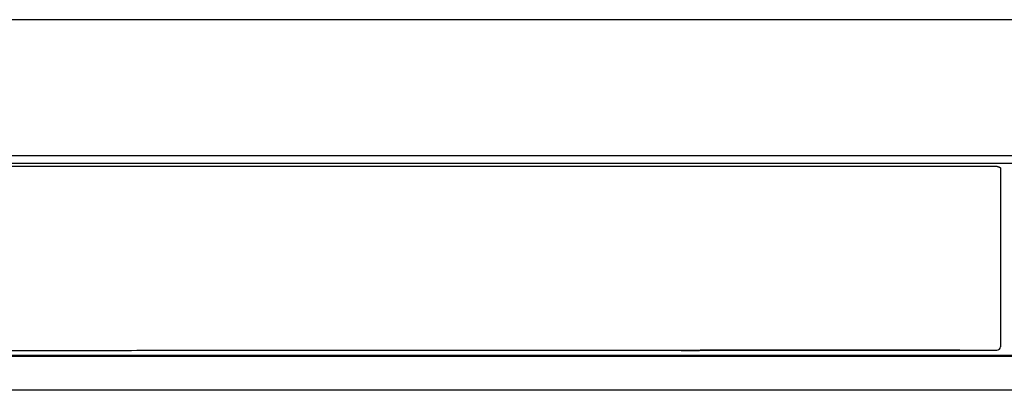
# Model space of a CAD drawing. Header units: inches. Extents: x 67073 to 287261, y -76160 to 48412.
# Tile 50 of 117: x 83806 to 83825, y -42169 to -42162. Entities that reach past the tile are written whole.
import ezdxf

# ---------------------------------------------------------------- set-up
doc = ezdxf.new("R2010")
doc.units = ezdxf.units.IN
doc.header["$MEASUREMENT"] = 0
doc.layers.add('DVM_INDOOR', color=7, linetype='Continuous')
doc.layers.add('DVM_USER', color=7, linetype='Continuous')

# ---------------------------------------------------------------- blocks, each defined once
blk = doc.blocks.new('RAC_ID_WM_AIRISE_WF_820x299x215_WF_F')
at = {"layer": 'DVM_INDOOR', "color": 0}
for p, q in [((-398.57, -239.74), (398.57, -239.74)), ((252.42, -242.67), (-354.98, -242.67)), ((352.04, -241.84), (-352.04, -241.84)), ((404.7, -302.34), (-404.7, -302.34))]:
    blk.add_line(p, q, dxfattribs=at)
blk.add_ellipse((252.38, -290.67), major_axis=(-1, 0), ratio=0.949464, start_param=1.571224, end_param=3.088098, dxfattribs=at)
for points, degree in [([(-397.41, -203.48), (397.41, -203.48)], 1), ([(-358.87, -293.22), (358.78, -293.22)], 1), ([(242.47, -291.62), (236.53, -291.63), (230.59, -291.63), (224.66, -291.64)], 3), ([(242.47, -291.66), (242.47, -291.68), (242.47, -291.67), (242.47, -291.62)], 3), ([(242.47, -291.62), (245.77, -291.62), (249.07, -291.62), (252.38, -291.62)], 3)]:
    blk.add_open_spline(points, degree=degree, dxfattribs=at)
for points, knots in [([(252.42, -242.67), (252.43, -242.67), (252.44, -242.67), (252.46, -242.67), (252.47, -242.67), (252.49, -242.67), (252.5, -242.67), (252.52, -242.67), (252.54, -242.68), (252.55, -242.68), (252.57, -242.68), (252.58, -242.68), (252.6, -242.68), (252.62, -242.69), (252.63, -242.69), (252.65, -242.69), (252.66, -242.69), (252.68, -242.7), (252.69, -242.7), (252.71, -242.7), (252.72, -242.7), (252.74, -242.71), (252.76, -242.71), (252.77, -242.71), (252.81, -242.72), (252.87, -242.74), (252.95, -242.76), (253.02, -242.79), (253.09, -242.83), (253.15, -242.86), (253.21, -242.9), (253.26, -242.94), (253.29, -242.97), (253.31, -242.99), (253.32, -243), (253.32, -243.01), (253.33, -243.02), (253.34, -243.03), (253.35, -243.05), (253.35, -243.06), (253.36, -243.07), (253.36, -243.08), (253.37, -243.1), (253.37, -243.11), (253.37, -243.13), (253.38, -243.14), (253.38, -243.15), (253.38, -243.16)], [0, 0, 0, 0, 0.010766, 0.021538, 0.032317, 0.043103, 0.053897, 0.064699, 0.07551, 0.086331, 0.097161, 0.108003, 0.118855, 0.129718, 0.140594, 0.151481, 0.16238, 0.173293, 0.184218, 0.195156, 0.206107, 0.217072, 0.22805, 0.239042, 0.250048, 0.3116, 0.373754, 0.436539, 0.500004, 0.558412, 0.619488, 0.683304, 0.749904, 0.764686, 0.779941, 0.795669, 0.811872, 0.828548, 0.845697, 0.863321, 0.881418, 0.89999, 0.919036, 0.938559, 0.958559, 0.979039, 1, 1, 1, 1]), ([(253.38, -243.16), (253.38, -243.83), (253.38, -244.5), (253.38, -245.84), (253.38, -246.5), (253.38, -248.47), (253.38, -251.05), (253.38, -253.55), (253.38, -255.39), (253.38, -256), (253.38, -257.21), (253.38, -257.8), (253.38, -258.99), (253.38, -259.87), (253.38, -260.74), (253.38, -261.31), (253.38, -261.6), (253.38, -263.03), (253.38, -265.26), (253.38, -267.4), (253.38, -268.98), (253.38, -269.49), (253.38, -270.52), (253.38, -271.03), (253.38, -272.53), (253.38, -273.5), (253.38, -274.69), (253.38, -274.93), (253.38, -275.4), (253.38, -276.1), (253.38, -276.79), (253.38, -278.14), (253.38, -279.02), (253.38, -280.3), (253.38, -280.93), (253.38, -281.54), (253.38, -281.95), (253.38, -282.15), (253.38, -283.16), (253.38, -283.93), (253.38, -284.87), (253.38, -285.06), (253.38, -285.42), (253.38, -285.61), (253.38, -286.15), (253.38, -286.51), (253.38, -287.55), (253.38, -288.89), (253.38, -290.13), (253.38, -290.72)], [0, 0, 0, 0, 0.03125, 0.03125, 0.0625, 0.0625, 0.125, 0.1875, 0.1875, 0.21875, 0.21875, 0.25, 0.25, 0.28125, 0.296875, 0.296875, 0.3125, 0.3125, 0.375, 0.4375, 0.4375, 0.46875, 0.46875, 0.5, 0.5, 0.5625, 0.5625, 0.578125, 0.578125, 0.59375, 0.625, 0.625, 0.6875, 0.6875, 0.71875, 0.734375, 0.734375, 0.75, 0.75, 0.8125, 0.8125, 0.828125, 0.828125, 0.84375, 0.84375, 0.875, 0.875, 0.9375, 1, 1, 1, 1]), ([(351.97, -293.05), (351.63, -293.05), (351.3, -293.05), (349.63, -293.05), (348.3, -293.05), (341.63, -293.05), (336.3, -293.05), (309.63, -293.05), (288.3, -293.05), (181.63, -293.05), (96.29, -293.05), (-111.6, -293.05), (-234.16, -293.05), (-356.52, -293.05)], [0, 0, 0, 0, 0.001411, 0.001411, 0.007056, 0.007056, 0.029633, 0.029633, 0.119944, 0.119944, 0.481188, 0.481188, 1, 1, 1, 1]), ([(224.66, -291.64), (221.92, -291.64), (216.4, -291.65), (208.05, -291.66), (199.55, -291.67), (190.9, -291.68), (182.11, -291.69), (173.17, -291.69), (164.08, -291.7), (154.85, -291.71), (145.47, -291.72), (135.95, -291.72), (126.27, -291.73), (116.45, -291.74), (106.49, -291.74), (96.37, -291.75), (86.12, -291.76), (75.71, -291.76), (65.16, -291.77), (54.46, -291.77), (43.61, -291.78), (32.62, -291.78), (21.48, -291.78), (10.2, -291.79), (-1.24, -291.79), (-12.82, -291.79), (-24.54, -291.79), (-36.41, -291.79), (-48.43, -291.79), (-57.77, -291.79), (-64.38, -291.79), (-68.19, -291.79), (-71.97, -291.79), (-75.73, -291.79), (-79.47, -291.79), (-83.17, -291.79), (-86.85, -291.79), (-90.51, -291.79), (-94.14, -291.79), (-97.74, -291.79), (-101.32, -291.79), (-104.87, -291.79), (-108.39, -291.79), (-111.89, -291.79), (-115.37, -291.79), (-118.81, -291.78), (-122.24, -291.78), (-125.63, -291.78), (-129, -291.78), (-132.34, -291.78), (-135.66, -291.78), (-138.95, -291.78), (-142.22, -291.78), (-145.46, -291.78), (-148.67, -291.77), (-151.86, -291.77), (-155.02, -291.77), (-158.16, -291.77), (-161.27, -291.77), (-164.35, -291.77), (-167.41, -291.77), (-170.44, -291.76), (-173.44, -291.76), (-176.42, -291.76), (-179.38, -291.76), (-182.31, -291.76), (-185.21, -291.76), (-188.08, -291.76), (-190.93, -291.75), (-193.76, -291.75), (-196.55, -291.75), (-199.33, -291.75), (-202.07, -291.75), (-204.79, -291.75), (-207.49, -291.74), (-210.15, -291.74), (-212.8, -291.74), (-215.41, -291.74), (-218, -291.74), (-220.57, -291.73), (-223.1, -291.73), (-225.62, -291.73), (-228.1, -291.73), (-230.56, -291.73), (-233, -291.73), (-235.4, -291.72), (-237.79, -291.72), (-240.14, -291.72), (-242.47, -291.72), (-244.78, -291.72), (-247.05, -291.71), (-249.31, -291.71), (-251.53, -291.71), (-253.73, -291.71), (-255.91, -291.71), (-258.06, -291.71), (-260.18, -291.7), (-262.27, -291.7), (-264.35, -291.7), (-266.39, -291.7), (-268.41, -291.7), (-270.4, -291.69), (-272.37, -291.69), (-274.31, -291.69), (-276.22, -291.69), (-278.11, -291.69), (-279.97, -291.69), (-281.81, -291.68), (-283.62, -291.68), (-285.4, -291.68), (-287.16, -291.68), (-288.9, -291.68), (-290.6, -291.67), (-292.28, -291.67), (-293.94, -291.67), (-295.57, -291.67), (-297.17, -291.67), (-298.75, -291.67), (-300.3, -291.66), (-301.82, -291.66), (-303.32, -291.66), (-304.79, -291.66), (-306.24, -291.66), (-307.66, -291.66), (-309.06, -291.66), (-310.42, -291.65), (-311.77, -291.65), (-313.08, -291.65), (-314.38, -291.65), (-315.64, -291.65), (-316.88, -291.65), (-318.09, -291.65), (-319.28, -291.64), (-320.44, -291.64), (-321.58, -291.64), (-322.68, -291.64), (-323.77, -291.64), (-324.82, -291.64), (-325.86, -291.64), (-326.86, -291.63), (-327.84, -291.63), (-328.79, -291.63), (-329.72, -291.63), (-330.62, -291.63), (-331.5, -291.63), (-332.35, -291.63), (-333.17, -291.63), (-333.97, -291.63), (-334.74, -291.62), (-335.48, -291.62), (-336.2, -291.62), (-336.9, -291.62), (-337.56, -291.62), (-338.21, -291.62), (-338.82, -291.62), (-339.41, -291.62), (-339.97, -291.62), (-340.51, -291.62), (-341.02, -291.62), (-341.51, -291.62), (-341.97, -291.62), (-342.4, -291.61), (-342.81, -291.61), (-343.19, -291.61), (-343.55, -291.61), (-343.88, -291.61), (-344.18, -291.61), (-344.46, -291.61), (-344.71, -291.61), (-344.94, -291.61), (-345.14, -291.61), (-345.31, -291.61), (-345.46, -291.61), (-345.58, -291.61), (-345.68, -291.61), (-345.73, -291.61), (-345.75, -291.61)], [0, 0, 0, 0, 0.014387, 0.029031, 0.043932, 0.059091, 0.074506, 0.090178, 0.106108, 0.122294, 0.138737, 0.155438, 0.172395, 0.18961, 0.207082, 0.22481, 0.242796, 0.261039, 0.279538, 0.298295, 0.317309, 0.33658, 0.356108, 0.375893, 0.395935, 0.416234, 0.43679, 0.457603, 0.478673, 0.5, 0.506727, 0.513408, 0.520044, 0.526634, 0.533178, 0.539677, 0.546131, 0.552539, 0.558901, 0.565218, 0.571489, 0.577715, 0.583895, 0.59003, 0.596119, 0.602163, 0.608161, 0.614113, 0.62002, 0.625882, 0.631697, 0.637468, 0.643192, 0.648872, 0.654505, 0.660093, 0.665636, 0.671133, 0.676584, 0.68199, 0.687351, 0.692666, 0.697935, 0.703159, 0.708337, 0.713469, 0.718557, 0.723598, 0.728594, 0.733545, 0.73845, 0.743309, 0.748123, 0.752891, 0.757614, 0.762291, 0.766923, 0.771509, 0.776049, 0.780544, 0.784994, 0.789398, 0.793756, 0.798069, 0.802336, 0.806558, 0.810734, 0.814864, 0.81895, 0.822989, 0.826983, 0.830932, 0.834834, 0.838692, 0.842504, 0.84627, 0.849991, 0.853666, 0.857295, 0.860879, 0.864418, 0.867911, 0.871358, 0.87476, 0.878117, 0.881427, 0.884693, 0.887912, 0.891086, 0.894215, 0.897298, 0.900336, 0.903328, 0.906274, 0.909175, 0.91203, 0.91484, 0.917604, 0.920323, 0.922996, 0.925624, 0.928206, 0.930742, 0.933233, 0.935679, 0.938078, 0.940433, 0.942741, 0.945005, 0.947222, 0.949395, 0.951521, 0.953602, 0.955638, 0.957628, 0.959572, 0.961471, 0.963324, 0.965132, 0.966894, 0.968611, 0.970282, 0.971907, 0.973488, 0.975022, 0.976511, 0.977954, 0.979352, 0.980704, 0.982011, 0.983272, 0.984488, 0.985658, 0.986783, 0.987862, 0.988895, 0.989883, 0.990826, 0.991722, 0.992574, 0.993379, 0.99414, 0.994854, 0.995523, 0.996147, 0.996725, 0.997257, 0.997744, 0.998186, 0.998582, 0.998932, 0.999237, 0.999496, 0.999709, 0.999877, 1, 1, 1, 1]), ([(168.15, -291.7), (169.47, -291.7), (173.32, -291.69), (179.68, -291.69), (187.06, -291.68), (194.13, -291.68), (200.43, -291.67), (206.65, -291.66), (213.43, -291.66), (221.74, -291.65), (231.25, -291.64), (237.99, -291.63), (241.45, -291.63)], [0, 0, 0, 0, 0.054087, 0.157743, 0.260169, 0.356362, 0.446801, 0.518284, 0.610737, 0.72416, 0.858554, 1, 1, 1, 1]), ([(241.45, -291.62), (241.45, -291.62), (241.45, -291.62), (241.45, -291.62), (241.45, -291.62), (241.46, -291.62), (241.46, -291.62), (241.47, -291.62), (241.47, -291.62), (241.48, -291.62), (241.49, -291.62), (241.5, -291.63), (241.51, -291.63), (241.53, -291.63), (241.58, -291.63), (241.62, -291.63), (241.68, -291.64), (241.71, -291.64), (241.8, -291.64), (241.86, -291.65), (241.98, -291.65), (242.04, -291.65), (242.16, -291.65), (242.22, -291.66), (242.35, -291.66), (242.41, -291.66), (242.47, -291.66)], [0, 0, 0, 0, 0.00383, 0.00383, 0.009334, 0.009334, 0.020341, 0.020341, 0.031349, 0.031349, 0.053364, 0.053364, 0.075378, 0.075378, 0.119408, 0.207467, 0.207467, 0.295526, 0.295526, 0.471645, 0.471645, 0.647763, 0.647763, 0.823882, 0.823882, 1, 1, 1, 1])]:
    blk.add_open_spline(points, degree=3, knots=knots, dxfattribs=at)
blk = doc.blocks.new('DVM_DIAGRAM_SYSTEM1')
at = {"color": 7, "xscale": 0.73170731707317, "yscale": 0.73170731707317, "zscale": 0.73170731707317}
blk.add_blockref('RAC_ID_WM_AIRISE_WF_820x299x215_WF_F', (4926.7, -639.38), dxfattribs=at)

msp = doc.modelspace()

# ---------------------------------------------------------------- block references
at = {"layer": 'DVM_USER', "xscale": 0.1000000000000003, "yscale": 0.1000000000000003, "zscale": 0.1000000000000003}
msp.add_blockref('DVM_DIAGRAM_SYSTEM1', (83313.637, -42083.072, 0), dxfattribs=at)

doc.saveas('drawing.dxf')
